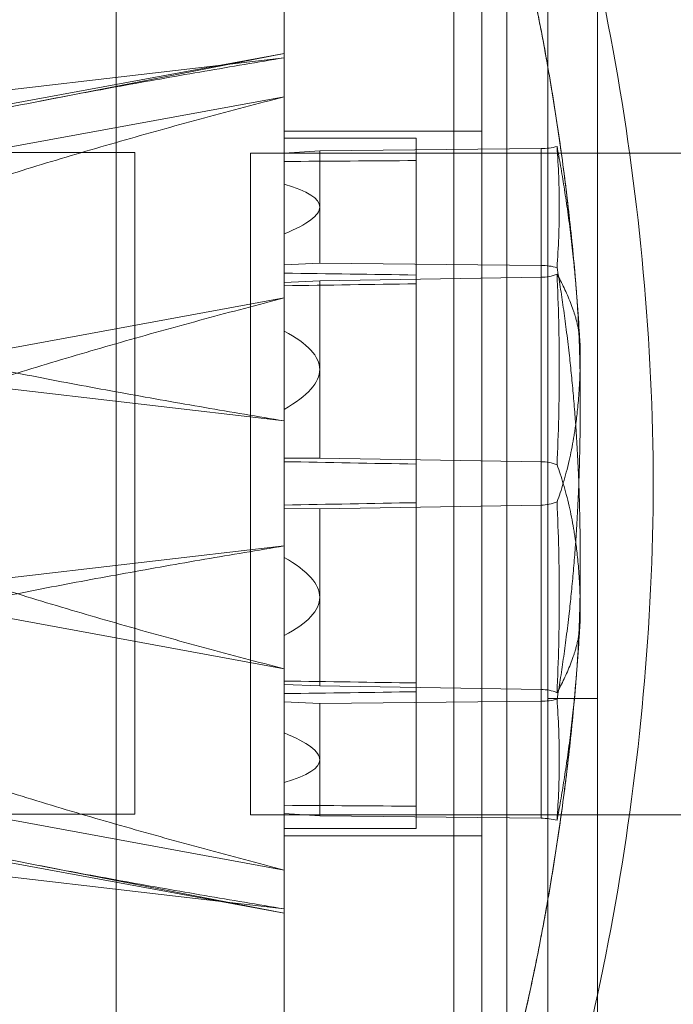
# Model space of a CAD drawing. Header units: inches. Extents: x 1 to 109, y 1 to 85.
# Tile 107 of 256: x 87.512 to 87.677, y 14.867 to 15.115. Entities that reach past the tile are written whole.
import ezdxf

# ---------------------------------------------------------------- set-up
doc = ezdxf.new("R2010")
doc.units = ezdxf.units.IN
doc.header["$MEASUREMENT"] = 0

msp = doc.modelspace()

# ---------------------------------------------------------------- linework, layer by layer
at = {"color": 7, "linetype": 'Continuous', "lineweight": 15, "ltscale": 5}
for p, q in [((87.6449758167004, 21.58993837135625), (87.6449758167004, 14.47327170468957)), ((87.6574758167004, 21.58993837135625), (87.6574758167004, 14.47327170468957)), ((87.53605915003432, 18.85202170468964), (87.53605915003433, 12.97260503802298)), ((87.57847581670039, 17.87327170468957), (87.5784758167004, 12.98602170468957)), ((87.62830915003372, 17.87327170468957), (87.62830915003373, 12.98602170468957)), ((87.57847581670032, 13.16452170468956), (87.57847581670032, 15.32827170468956)), ((87.62830915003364, 13.16452170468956), (87.62830915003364, 15.32827170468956)), ((87.62126177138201, 15.20660455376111), (87.62126177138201, 14.78993885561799)), ((87.62126177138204, 14.78994007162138), (87.62126177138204, 15.2066033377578)), ((87.63463022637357, 15.20660455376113), (87.63463022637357, 14.78993885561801)), ((87.63463022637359, 14.78994007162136), (87.63463022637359, 15.20660333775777)), ((87.57847581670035, 15.10653699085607), (87.4177146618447, 15.07703867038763)), ((87.57847581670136, 15.10547536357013), (87.41771466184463, 15.08675679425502)), ((87.57847581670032, 15.10653942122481), (87.51484075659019, 15.09417001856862)), ((87.57847581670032, 15.01401572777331), (87.57847581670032, 15.10653527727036)), ((87.41771466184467, 15.06617265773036), (87.57847581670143, 15.09567097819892)), ((87.57847581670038, 14.95154107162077), (87.57847581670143, 15.09567097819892)), ((87.62830915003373, 15.08702170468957), (87.57847581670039, 15.08702170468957)), ((87.6283091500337, 15.08702170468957), (87.57847581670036, 15.08702170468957)), ((87.57847581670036, 14.90952170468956), (87.57847581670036, 15.08678494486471)), ((87.57847581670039, 14.90952170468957), (87.57847581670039, 15.08678494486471)), ((87.6283091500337, 14.90952170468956), (87.6283091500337, 15.08678494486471)), ((87.62830915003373, 14.90952170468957), (87.62830915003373, 15.08678494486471)), ((87.61172010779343, 15.08521396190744), (87.57847581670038, 15.08521396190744)), ((87.6117201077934, 15.0852139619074), (87.57847581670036, 15.0852139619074)), ((87.57847581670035, 14.99280772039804), (87.57847581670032, 15.08521356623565)), ((87.57847581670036, 14.94530232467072), (87.57847581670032, 15.08521131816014)), ((87.6117201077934, 14.99340991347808), (87.61172010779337, 15.08521389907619)), ((87.6117201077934, 14.94578196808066), (87.61172010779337, 15.08520692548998)), ((87.37414248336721, 15.08160503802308), (87.54080915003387, 15.08160503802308)), ((87.54080915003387, 15.08160503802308), (87.54080915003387, 14.91493837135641)), ((87.56997581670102, 15.08143837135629), (87.56997581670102, 14.91477170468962)), ((87.73664248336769, 15.08143837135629), (87.56997581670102, 15.08143837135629)), ((87.58744243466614, 15.08204577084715), (87.57847581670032, 15.0814499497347)), ((87.57847581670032, 15.0814499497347), (87.57847581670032, 15.07363085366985)), ((87.57847581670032, 15.07936608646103), (87.57847581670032, 15.0814499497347)), ((87.58744243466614, 15.08204577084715), (87.64323310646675, 15.08262911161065)), ((87.58744243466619, 15.06788951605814), (87.58744243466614, 15.08204577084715)), ((87.64323310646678, 14.9433934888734), (87.64323310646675, 15.08262911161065)), ((87.6117201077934, 14.94578196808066), (87.61172010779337, 15.07958163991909)), ((87.57847581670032, 15.07363085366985), (87.57847581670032, 15.06114404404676)), ((87.58744243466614, 15.05373326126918), (87.58744243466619, 15.06788951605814)), ((87.57847581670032, 15.06114404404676), (87.57847581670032, 15.05332494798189)), ((87.58744243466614, 15.05373326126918), (87.57847581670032, 15.05332494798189)), ((87.57847581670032, 15.05332494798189), (87.57847581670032, 15.05124108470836)), ((87.64323310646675, 15.05314992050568), (87.58744243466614, 15.05373326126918)), ((87.64323310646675, 15.05314992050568), (87.64323310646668, 14.91391429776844)), ((87.57847581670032, 15.05124108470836), (87.57847581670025, 14.91133209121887)), ((87.61172010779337, 15.05076144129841), (87.61172010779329, 14.91133648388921)), ((87.61172010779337, 15.05076144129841), (87.61172010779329, 14.91696176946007)), ((87.57847581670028, 15.04891626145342), (87.5874424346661, 15.0492709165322)), ((87.57847581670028, 15.04805746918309), (87.57847581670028, 15.04891626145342)), ((87.57847581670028, 15.04891626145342), (87.57847581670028, 15.03659426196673)), ((87.6432331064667, 15.0501901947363), (87.5874424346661, 15.0492709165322)), ((87.5874424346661, 15.0492709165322), (87.58744243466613, 15.02696228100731)), ((87.6117201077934, 14.99340991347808), (87.61172010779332, 15.04855082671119)), ((87.64323310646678, 14.99280904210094), (87.6432331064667, 15.0501901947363)), ((87.57847581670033, 15.04500233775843), (87.41771466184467, 15.01550401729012)), ((87.57847581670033, 15.04500233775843), (87.5784758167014, 14.9008724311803)), ((87.57847581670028, 15.03659426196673), (87.57847581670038, 15.01691648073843)), ((87.57847581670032, 15.01401572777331), (87.41771466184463, 15.03273429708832)), ((87.65307562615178, 15.02933230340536), (87.65307562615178, 15.03224926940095)), ((87.58744243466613, 15.02696228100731), (87.5874424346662, 15.00465364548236)), ((87.65307562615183, 15.01536812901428), (87.65307562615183, 15.02244616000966)), ((87.57847581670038, 15.01691648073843), (87.57847581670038, 15.00459448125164)), ((87.5874424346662, 15.00465364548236), (87.57847581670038, 15.00459448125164)), ((87.57847581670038, 15.00459448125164), (87.57847581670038, 15.00373568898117)), ((87.57847581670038, 15.00373568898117), (87.57847581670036, 14.91132984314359)), ((87.5874424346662, 15.00465364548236), (87.64323310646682, 15.00373436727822)), ((87.64323310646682, 15.00373436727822), (87.64323310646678, 14.9463532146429)), ((87.61172010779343, 15.00313349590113), (87.61172010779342, 14.91132951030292)), ((87.61172010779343, 15.00313349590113), (87.6117201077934, 14.94799258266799)), ((87.57847581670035, 14.99194892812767), (87.57847581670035, 14.99280772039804)), ((87.57847581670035, 14.9796269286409), (87.57847581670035, 14.99194892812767)), ((87.58744243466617, 14.99188976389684), (87.57847581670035, 14.99194892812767)), ((87.64323310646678, 14.99280904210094), (87.58744243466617, 14.99188976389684)), ((87.58744243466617, 14.99188976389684), (87.58744243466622, 14.96958112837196)), ((87.41771466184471, 14.96380911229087), (87.57847581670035, 14.98252768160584)), ((87.57847581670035, 14.98252768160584), (87.57847581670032, 14.8900081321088)), ((87.65307562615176, 14.97409724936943), (87.65307562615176, 14.98117528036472)), ((87.41771466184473, 14.98103939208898), (87.57847581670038, 14.95154107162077)), ((87.57847581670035, 14.95994914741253), (87.57847581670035, 14.9796269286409)), ((87.58744243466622, 14.96958112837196), (87.58744243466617, 14.94727249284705)), ((87.65307562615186, 14.96429413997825), (87.65307562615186, 14.96721110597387)), ((87.57847581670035, 14.94762714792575), (87.57847581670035, 14.95994914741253)), ((87.57847581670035, 14.94848594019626), (87.57847581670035, 14.94762714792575)), ((87.58744243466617, 14.94727249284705), (87.57847581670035, 14.94762714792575)), ((87.58744243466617, 14.94727249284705), (87.64323310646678, 14.9463532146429)), ((87.57847581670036, 14.94321846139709), (87.57847581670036, 14.94530232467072)), ((87.65747581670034, 14.94410503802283), (87.64497581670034, 14.94410503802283)), ((87.64497581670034, 14.94410503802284), (87.64497581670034, 14.57910503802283)), ((87.65747581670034, 14.57910503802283), (87.65747581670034, 14.94410503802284)), ((87.57847581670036, 14.93539936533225), (87.57847581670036, 14.94321846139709)), ((87.58744243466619, 14.94281014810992), (87.57847581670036, 14.94321846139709)), ((87.58744243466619, 14.94281014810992), (87.64323310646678, 14.9433934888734)), ((87.58744243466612, 14.92865389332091), (87.58744243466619, 14.94281014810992)), ((87.57847581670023, 14.92291255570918), (87.57847581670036, 14.93539936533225)), ((87.5784758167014, 14.9008724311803), (87.41771466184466, 14.93037075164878)), ((87.58744243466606, 14.91449763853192), (87.58744243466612, 14.92865389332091)), ((87.57847581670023, 14.91509345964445), (87.57847581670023, 14.92291255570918)), ((87.41771466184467, 14.91950473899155), (87.57847581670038, 14.89000641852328)), ((87.57847581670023, 14.91717732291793), (87.57847581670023, 14.91509345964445)), ((87.54080915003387, 14.91493837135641), (87.37414248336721, 14.91493837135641)), ((87.56997581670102, 14.91477170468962), (87.73664248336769, 14.91477170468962)), ((87.57847581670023, 14.91509345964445), (87.58744243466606, 14.91449763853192)), ((87.64323310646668, 14.91391429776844), (87.58744243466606, 14.91449763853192)), ((87.41771466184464, 14.90978661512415), (87.57847581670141, 14.89106804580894)), ((87.57847581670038, 14.91132944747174), (87.61172010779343, 14.91132944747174)), ((87.57847581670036, 14.9113294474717), (87.6117201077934, 14.9113294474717)), ((87.57847581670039, 14.90952170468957), (87.62830915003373, 14.90952170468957)), ((87.57847581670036, 14.90952170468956), (87.6283091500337, 14.90952170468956)), ((87.51484075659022, 14.90237339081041), (87.57847581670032, 14.89000398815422))]:
    msp.add_line(p, q, dxfattribs=at)
at = {"color": 7, "linetype": 'Continuous', "lineweight": 15, "ltscale": 25}
for centre, radius, start, end in [((87.04817770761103, 14.99529813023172), 0.6233595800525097, 0.2733156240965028, 19.81478898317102), ((87.04817770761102, 14.99529813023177), 0.6233595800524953, 0.2733156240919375, 19.81478898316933), ((87.64327887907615, 15.09824046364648), 0.01561141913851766, 269.8320087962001, 284.814714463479), ((87.64327887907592, 15.03753856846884), 0.01561141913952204, 75.18528553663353, 90.16799120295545), ((87.6432408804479, 15.0605284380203), 0.01033824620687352, 269.9569156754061, 292.9414365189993), ((87.64324088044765, 14.99339612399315), 0.01033824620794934, 67.0585634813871, 90.04308432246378), ((87.04817770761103, 15.00124527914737), 0.6233595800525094, 340.1852110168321, 359.7266843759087), ((87.04817770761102, 15.00124527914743), 0.6233595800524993, 340.1852110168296, 359.7266843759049), ((87.64324088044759, 15.00314728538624), 0.01033824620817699, 269.9569156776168, 292.9414365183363), ((87.64324088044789, 14.93601497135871), 0.01033824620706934, 67.05856348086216, 90.0430843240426), ((87.64327887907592, 14.95900484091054), 0.01561141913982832, 269.8320087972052, 284.8147144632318), ((87.64327887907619, 14.89830294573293), 0.01561141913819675, 75.18528553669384, 90.16799120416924)]:
    msp.add_arc(centre, radius, start, end, dxfattribs=at)
for centre, major_axis, ratio, start_param, end_param in [((86.23353916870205, 14.99827170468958), (4.980918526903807, 0.05209007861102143), 0.01397537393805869, 1.290300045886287, 1.297238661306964), ((86.34411023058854, 14.99827170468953), (1.243328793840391, 0.06973959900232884), 0.04175621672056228, 6.280843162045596, 6.401013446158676), ((86.34411023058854, 14.99827170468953), (1.243328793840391, 0.06973959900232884), 0.04175621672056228, 6.16067287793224, 6.280843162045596), ((86.23353916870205, 14.99827170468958), (4.980918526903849, -0.05209007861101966), 0.01397537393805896, 1.290592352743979, 1.297530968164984), ((86.23353916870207, 14.99827170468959), (4.980918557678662, 0.08207468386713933), 0.005758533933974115, 1.290351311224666, 1.297289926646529), ((86.34411023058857, 14.9982717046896), (1.243330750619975, 0.02881603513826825), 0.06597439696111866, 6.281656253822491, 6.401826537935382), ((86.34411023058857, 14.9982717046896), (1.243330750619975, 0.02881603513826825), 0.06597439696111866, 6.161485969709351, 6.281656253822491), ((86.23353916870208, 14.99827170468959), (4.980918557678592, -0.08207468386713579), 0.005758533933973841, 1.290541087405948, 1.297479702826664), ((86.23353916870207, 14.99827170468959), (4.980918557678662, 0.08207468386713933), 0.005758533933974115, 4.985705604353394, 4.992644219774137), ((86.34411023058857, 14.9982717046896), (1.24333075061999, -0.0288160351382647), 0.06597439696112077, 0.001529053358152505, 0.1216993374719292), ((86.34411023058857, 14.9982717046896), (1.24333075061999, -0.0288160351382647), 0.06597439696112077, 6.16454407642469, 6.284714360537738), ((86.23353916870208, 14.99827170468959), (4.980918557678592, -0.08207468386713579), 0.005758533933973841, 4.985895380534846, 4.992833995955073), ((86.23353916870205, 14.99827170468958), (4.980918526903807, 0.05209007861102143), 0.01397537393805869, 4.985654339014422, 4.992592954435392), ((86.34411023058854, 14.99827170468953), (1.243328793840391, -0.06973959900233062), 0.04175621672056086, 0.002342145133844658, 0.1225124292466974), ((86.34411023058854, 14.99827170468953), (1.243328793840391, -0.06973959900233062), 0.04175621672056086, 6.165357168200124, 6.285527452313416), ((86.23353916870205, 14.99827170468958), (4.980918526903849, -0.05209007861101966), 0.01397537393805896, 4.985946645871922, 4.992885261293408)]:
    msp.add_ellipse(centre, major_axis=major_axis, ratio=ratio, start_param=start_param, end_param=end_param, dxfattribs=at)
at = {"color": 7, "linetype": 'Continuous', "lineweight": 15, "ltscale": 5}
for points, knots in [([(87.62126177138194, 15.11618846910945), (87.62126177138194, 15.11836080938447), (87.62126177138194, 15.1227054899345), (87.62126177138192, 15.12896507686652), (87.62126177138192, 15.13502388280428), (87.62126177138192, 15.14086685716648), (87.62126177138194, 15.14647235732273), (87.62126177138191, 15.1518393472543), (87.62126177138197, 15.15694074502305), (87.62126177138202, 15.16145804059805), (87.62126177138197, 15.16543281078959), (87.62126177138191, 15.16928424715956), (87.62126177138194, 15.17321759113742), (87.62126177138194, 15.17713302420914), (87.62126177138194, 15.18065160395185), (87.62126177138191, 15.183774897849), (87.62126177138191, 15.1865100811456), (87.6212617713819, 15.18870577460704), (87.62126177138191, 15.19044473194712), (87.62126177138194, 15.19194981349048), (87.62126177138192, 15.19327527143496), (87.62126177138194, 15.19431575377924), (87.62126177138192, 15.19494901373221), (87.62126177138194, 15.19518338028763), (87.62126177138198, 15.19503258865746), (87.62126177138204, 15.19453778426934), (87.62126177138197, 15.19379061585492), (87.62126177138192, 15.19277963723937), (87.62126177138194, 15.19134778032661), (87.62126177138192, 15.18939600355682), (87.62126177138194, 15.18707254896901), (87.62126177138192, 15.18439156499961), (87.62126177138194, 15.18137179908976), (87.62126177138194, 15.17824228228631), (87.62126177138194, 15.1750932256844), (87.62126177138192, 15.17168016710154), (87.62126177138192, 15.16765242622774), (87.62126177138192, 15.16292843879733), (87.62126177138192, 15.15791021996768), (87.62126177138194, 15.15261615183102), (87.62126177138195, 15.14706784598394), (87.62126177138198, 15.14088555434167), (87.62126177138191, 15.13408641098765), (87.62126177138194, 15.12663680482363), (87.62126177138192, 15.11909475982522), (87.62126177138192, 15.11143212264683), (87.62126177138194, 15.10381900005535), (87.62126177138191, 15.09611449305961), (87.62126177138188, 15.08894853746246), (87.62126177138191, 15.08224813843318), (87.62126177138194, 15.07541273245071), (87.62126177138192, 15.06779698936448), (87.62126177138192, 15.05937885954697), (87.62126177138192, 15.05090844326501), (87.62126177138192, 15.04240610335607), (87.62126177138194, 15.03389191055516), (87.62126177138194, 15.02593550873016), (87.62126177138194, 15.01856800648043), (87.62126177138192, 15.01109819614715), (87.62126177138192, 15.00289484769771), (87.62126177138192, 14.99397127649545), (87.62126177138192, 14.98513262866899), (87.62126177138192, 14.97639683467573), (87.62126177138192, 14.96777958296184), (87.62126177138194, 14.95855106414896), (87.62126177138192, 14.94875129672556), (87.62126177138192, 14.93950939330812), (87.62126177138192, 14.93146180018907), (87.62126177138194, 14.92456720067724), (87.62126177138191, 14.91770808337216), (87.62126177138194, 14.9108983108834), (87.62126177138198, 14.90415177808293), (87.62126177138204, 14.89674985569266), (87.62126177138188, 14.88876458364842), (87.62126177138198, 14.88127733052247), (87.62126177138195, 14.87496868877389), (87.62126177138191, 14.86920508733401), (87.62126177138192, 14.86310732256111), (87.62126177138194, 14.8567583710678), (87.62126177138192, 14.85075116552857), (87.62126177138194, 14.84509107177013), (87.62126177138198, 14.83977828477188), (87.62126177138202, 14.83513964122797), (87.62126177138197, 14.83111061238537), (87.62126177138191, 14.8272591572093), (87.62126177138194, 14.82332581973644), (87.62126177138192, 14.81941038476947), (87.62126177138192, 14.81589180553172), (87.62126177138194, 14.81276851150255), (87.62126177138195, 14.81003332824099), (87.62126177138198, 14.80783763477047), (87.62126177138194, 14.80609867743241), (87.62126177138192, 14.8045935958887), (87.62126177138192, 14.80326813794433), (87.62126177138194, 14.80222765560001), (87.62126177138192, 14.80159439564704), (87.62126177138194, 14.80136002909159), (87.62126177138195, 14.80151082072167), (87.62126177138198, 14.80200562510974), (87.62126177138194, 14.80275279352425), (87.62126177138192, 14.80376377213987), (87.62126177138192, 14.80519562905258), (87.62126177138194, 14.80714740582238), (87.62126177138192, 14.8094708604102), (87.62126177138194, 14.81215184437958), (87.62126177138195, 14.81517161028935), (87.62126177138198, 14.81830112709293), (87.62126177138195, 14.82145018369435), (87.62126177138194, 14.82486324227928), (87.62126177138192, 14.8288909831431), (87.62126177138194, 14.83361497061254), (87.62126177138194, 14.83863318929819), (87.62126177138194, 14.84392725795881), (87.62126177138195, 14.84947556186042), (87.62126177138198, 14.85562042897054), (87.62126177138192, 14.86235485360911), (87.62126177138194, 14.86970884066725), (87.62126177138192, 14.87720382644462), (87.62126177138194, 14.88485569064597), (87.62126177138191, 14.89252334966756), (87.62126177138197, 14.90031221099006), (87.62126177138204, 14.90755501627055), (87.62126177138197, 14.91429527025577), (87.62126177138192, 14.92113067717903), (87.62126177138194, 14.92874641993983), (87.62126177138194, 14.93716454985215), (87.62126177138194, 14.94563496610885), (87.62126177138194, 14.9541373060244), (87.62126177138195, 14.96265149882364), (87.62126177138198, 14.97060790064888), (87.62126177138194, 14.97797540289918), (87.62126177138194, 14.98544521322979), (87.62126177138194, 14.99364856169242), (87.62126177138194, 15.00257213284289), (87.62126177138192, 15.0114107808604), (87.62126177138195, 15.02014657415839), (87.62126177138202, 15.02876382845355), (87.62126177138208, 15.03777150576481), (87.6212617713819, 15.04706898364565), (87.62126177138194, 15.05661888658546), (87.62126177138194, 15.06579798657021), (87.62126177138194, 15.07465953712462), (87.62126177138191, 15.08307727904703), (87.62126177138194, 15.09119682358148), (87.62126177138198, 15.09940414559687), (87.62126177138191, 15.10779352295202), (87.62126177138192, 15.11338756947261), (87.62126177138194, 15.11618846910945)], [0, 0, 0, 0, 0.006640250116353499, 0.01328050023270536, 0.01996509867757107, 0.02664969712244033, 0.03338803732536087, 0.04012637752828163, 0.04691037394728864, 0.05369437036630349, 0.0591802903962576, 0.06466621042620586, 0.07187791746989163, 0.07909333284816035, 0.08630503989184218, 0.09333173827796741, 0.1003618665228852, 0.1073885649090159, 0.1128744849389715, 0.1183604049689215, 0.1255721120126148, 0.1327875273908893, 0.1399992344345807, 0.1470259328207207, 0.1540560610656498, 0.1610827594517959, 0.1665686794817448, 0.1720545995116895, 0.1792663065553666, 0.1864817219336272, 0.1936934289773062, 0.2007201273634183, 0.2077502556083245, 0.2147769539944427, 0.2202628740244, 0.2257487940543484, 0.232960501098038, 0.240175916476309, 0.2473876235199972, 0.2544143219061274, 0.2614444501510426, 0.2684711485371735, 0.2767413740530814, 0.2847832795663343, 0.2928251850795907, 0.3003504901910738, 0.3078757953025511, 0.3150200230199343, 0.3221642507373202, 0.3276501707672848, 0.3331360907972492, 0.340347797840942, 0.3475632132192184, 0.3547749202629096, 0.3618016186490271, 0.3688317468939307, 0.3758584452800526, 0.3813443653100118, 0.3868302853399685, 0.3940419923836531, 0.4012574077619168, 0.4084691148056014, 0.4154958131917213, 0.4225259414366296, 0.4295526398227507, 0.4382317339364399, 0.4469108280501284, 0.4528764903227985, 0.4588442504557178, 0.4648099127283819, 0.4709547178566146, 0.4771018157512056, 0.4832466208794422, 0.4916119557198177, 0.5000005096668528, 0.5054864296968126, 0.5109723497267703, 0.5181840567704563, 0.5253994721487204, 0.5326111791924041, 0.5396378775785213, 0.5466680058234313, 0.5536947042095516, 0.5591806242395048, 0.5646665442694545, 0.5718782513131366, 0.5790936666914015, 0.5863053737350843, 0.5933320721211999, 0.6003622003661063, 0.6073888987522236, 0.6128748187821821, 0.6183607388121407, 0.6255724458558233, 0.6327878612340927, 0.6399995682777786, 0.6470262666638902, 0.6540563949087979, 0.661083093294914, 0.666569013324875, 0.6720549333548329, 0.6792666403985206, 0.6864820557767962, 0.6936937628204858, 0.7007204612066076, 0.7077505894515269, 0.7147772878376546, 0.7202632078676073, 0.725749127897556, 0.7329608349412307, 0.7401762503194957, 0.7473879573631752, 0.7544146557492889, 0.7614447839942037, 0.7684714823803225, 0.7766065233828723, 0.7845716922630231, 0.7925368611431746, 0.8000987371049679, 0.8076606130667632, 0.8149126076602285, 0.8221646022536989, 0.82765052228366, 0.8331364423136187, 0.8403481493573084, 0.8475635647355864, 0.8547752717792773, 0.8618019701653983, 0.868832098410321, 0.8758587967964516, 0.8813447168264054, 0.8868306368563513, 0.8940423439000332, 0.901257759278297, 0.9084694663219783, 0.9154961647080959, 0.9225262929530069, 0.9295529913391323, 0.9376880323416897, 0.9456532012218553, 0.9536183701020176, 0.9611802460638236, 0.9687421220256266, 0.9759941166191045, 0.9832461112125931, 0.9916114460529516, 1, 1, 1, 1]), ([(87.62126177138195, 14.81244839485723), (87.62126177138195, 14.81157693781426), (87.62126177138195, 14.80983402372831), (87.62126177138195, 14.80762787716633), (87.62126177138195, 14.80572752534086), (87.62126177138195, 14.804163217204), (87.62126177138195, 14.80293870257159), (87.62126177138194, 14.80205880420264), (87.62126177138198, 14.80153204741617), (87.62126177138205, 14.80137180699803), (87.621261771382, 14.80150935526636), (87.62126177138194, 14.80191541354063), (87.62126177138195, 14.80269208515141), (87.62126177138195, 14.80393872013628), (87.62126177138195, 14.80556369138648), (87.62126177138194, 14.80754560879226), (87.62126177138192, 14.80985882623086), (87.62126177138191, 14.81235458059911), (87.62126177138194, 14.8149523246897), (87.62126177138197, 14.8178424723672), (87.62126177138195, 14.8213035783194), (87.62126177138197, 14.82542012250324), (87.62126177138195, 14.82982933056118), (87.62126177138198, 14.83450608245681), (87.62126177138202, 14.83942256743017), (87.62126177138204, 14.84429924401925), (87.621261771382, 14.84906314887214), (87.62126177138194, 14.85411156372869), (87.62126177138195, 14.85986688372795), (87.62126177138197, 14.86638922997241), (87.62126177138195, 14.87308556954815), (87.62126177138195, 14.87992988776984), (87.62126177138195, 14.88689534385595), (87.62126177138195, 14.89360313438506), (87.62126177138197, 14.89999610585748), (87.62126177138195, 14.90663361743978), (87.62126177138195, 14.91403428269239), (87.62126177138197, 14.92222708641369), (87.62126177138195, 14.93045559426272), (87.62126177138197, 14.93869584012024), (87.621261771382, 14.94692494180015), (87.62126177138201, 14.95416693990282), (87.62126177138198, 14.96037118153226), (87.62126177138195, 14.96709359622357), (87.62126177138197, 14.97545638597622), (87.62126177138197, 14.98520233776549), (87.62126177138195, 14.9947072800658), (87.62126177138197, 15.00376526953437), (87.62126177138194, 15.01262855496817), (87.62126177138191, 15.02068504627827), (87.62126177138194, 15.028110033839), (87.62126177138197, 15.03558596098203), (87.62126177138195, 15.04368277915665), (87.62126177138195, 15.0523612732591), (87.62126177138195, 15.06080286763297), (87.62126177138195, 15.06899523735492), (87.62126177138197, 15.07693051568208), (87.62126177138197, 15.08420832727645), (87.62126177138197, 15.09084713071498), (87.62126177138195, 15.09747785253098), (87.62126177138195, 15.10454699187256), (87.62126177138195, 15.11198596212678), (87.62126177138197, 15.11908444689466), (87.62126177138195, 15.12583842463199), (87.62126177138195, 15.13224930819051), (87.62126177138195, 15.13805264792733), (87.62126177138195, 15.14328581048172), (87.62126177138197, 15.14799102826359), (87.62126177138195, 15.15256346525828), (87.62126177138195, 15.15698691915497), (87.62126177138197, 15.16124594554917), (87.62126177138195, 15.16532515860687), (87.62126177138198, 15.16920777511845), (87.62126177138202, 15.17287855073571), (87.62126177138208, 15.17668455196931), (87.62126177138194, 15.17980458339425), (87.62126177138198, 15.1823399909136), (87.62126177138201, 15.18431113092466), (87.62126177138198, 15.18629355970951), (87.62126177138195, 15.18841737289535), (87.62126177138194, 15.19041269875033), (87.62126177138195, 15.19217652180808), (87.62126177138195, 15.19351899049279), (87.62126177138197, 15.19445535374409), (87.62126177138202, 15.19500620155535), (87.62126177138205, 15.19517274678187), (87.62126177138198, 15.1950340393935), (87.62126177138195, 15.19462800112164), (87.62126177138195, 15.19385132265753), (87.62126177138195, 15.19260468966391), (87.62126177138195, 15.19097971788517), (87.62126177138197, 15.18899780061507), (87.62126177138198, 15.18668458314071), (87.621261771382, 15.1841888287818), (87.62126177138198, 15.18159108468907), (87.62126177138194, 15.17870093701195), (87.62126177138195, 15.17523983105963), (87.62126177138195, 15.17112328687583), (87.62126177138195, 15.1667140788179), (87.62126177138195, 15.16203732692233), (87.62126177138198, 15.15712084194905), (87.621261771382, 15.15224416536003), (87.62126177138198, 15.14748026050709), (87.62126177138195, 15.14243184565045), (87.62126177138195, 15.13667652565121), (87.62126177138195, 15.13015417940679), (87.62126177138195, 15.12345783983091), (87.62126177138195, 15.1166135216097), (87.62126177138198, 15.10964806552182), (87.621261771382, 15.10294027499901), (87.62126177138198, 15.09654730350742), (87.62126177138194, 15.08990979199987), (87.62126177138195, 15.08250912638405), (87.62126177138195, 15.07431632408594), (87.62126177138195, 15.06608781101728), (87.62126177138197, 15.05784758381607), (87.62126177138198, 15.04961841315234), (87.62126177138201, 15.04075867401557), (87.62126177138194, 15.03135663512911), (87.62126177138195, 15.02142100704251), (87.62126177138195, 15.01172838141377), (87.62126177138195, 15.00221453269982), (87.62126177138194, 14.99305775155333), (87.62126177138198, 14.98406788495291), (87.62126177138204, 14.9759090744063), (87.62126177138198, 14.96843337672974), (87.62126177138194, 14.96095744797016), (87.62126177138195, 14.9528606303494), (87.62126177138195, 14.94418213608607), (87.62126177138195, 14.93574054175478), (87.62126177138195, 14.92754817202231), (87.62126177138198, 14.91961289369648), (87.621261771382, 14.91233508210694), (87.62126177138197, 14.90569627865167), (87.62126177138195, 14.89906555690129), (87.62126177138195, 14.89199641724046), (87.62126177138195, 14.88455744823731), (87.62126177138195, 14.87745895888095), (87.62126177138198, 14.87070499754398), (87.62126177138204, 14.86429405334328), (87.62126177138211, 14.85774262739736), (87.62126177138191, 14.85119016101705), (87.62126177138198, 14.8447101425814), (87.62126177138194, 14.83880897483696), (87.62126177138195, 14.83341374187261), (87.62126177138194, 14.82858771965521), (87.62126177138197, 14.82420234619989), (87.62126177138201, 14.82001775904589), (87.62126177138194, 14.8167420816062), (87.62126177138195, 14.81419777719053), (87.62126177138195, 14.81303152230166), (87.62126177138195, 14.81244839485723)], [0, 0, 0, 0, 0.006634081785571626, 0.01326816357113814, 0.01995013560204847, 0.02663210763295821, 0.03337294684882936, 0.04011378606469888, 0.04690398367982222, 0.05369418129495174, 0.05926716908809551, 0.06484015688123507, 0.07208902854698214, 0.07934166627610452, 0.08659053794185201, 0.09352199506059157, 0.1004567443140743, 0.107388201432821, 0.1129611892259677, 0.1185341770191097, 0.1257830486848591, 0.1330356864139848, 0.1402845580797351, 0.1472160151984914, 0.1541507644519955, 0.1610822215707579, 0.1666552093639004, 0.1722281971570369, 0.1794770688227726, 0.1867297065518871, 0.1939785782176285, 0.2009100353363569, 0.2078447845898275, 0.2147762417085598, 0.2203492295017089, 0.2259222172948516, 0.2331710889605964, 0.2404237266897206, 0.247672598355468, 0.2546040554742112, 0.2615388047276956, 0.2684702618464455, 0.2726926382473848, 0.2769150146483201, 0.2850444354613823, 0.2931738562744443, 0.3006430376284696, 0.3081122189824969, 0.3151380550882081, 0.322163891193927, 0.3277368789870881, 0.3333098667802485, 0.340558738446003, 0.347811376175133, 0.355060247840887, 0.3619917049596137, 0.3689264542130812, 0.375857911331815, 0.3814308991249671, 0.3870038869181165, 0.3942527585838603, 0.4015053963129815, 0.4087542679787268, 0.4156857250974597, 0.4226204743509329, 0.4295519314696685, 0.4352880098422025, 0.4410259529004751, 0.4467620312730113, 0.4527326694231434, 0.4587054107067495, 0.4646760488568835, 0.4708655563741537, 0.4770574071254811, 0.4832469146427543, 0.4916122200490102, 0.4958068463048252, 0.5000014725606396, 0.5055744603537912, 0.5111474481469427, 0.5183963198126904, 0.5256489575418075, 0.5328978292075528, 0.5398292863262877, 0.5467640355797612, 0.5536954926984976, 0.5592684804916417, 0.5648414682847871, 0.5720903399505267, 0.5793429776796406, 0.5865918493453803, 0.5935233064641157, 0.600458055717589, 0.6073895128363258, 0.612962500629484, 0.6185354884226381, 0.6257843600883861, 0.633036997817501, 0.6402858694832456, 0.6472173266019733, 0.6541520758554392, 0.6610835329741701, 0.666656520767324, 0.6722295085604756, 0.67947838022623, 0.6867310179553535, 0.6939798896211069, 0.7009113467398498, 0.7078460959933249, 0.7147775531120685, 0.7203505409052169, 0.7259235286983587, 0.7331724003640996, 0.7404250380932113, 0.7476739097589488, 0.7546053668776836, 0.7615401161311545, 0.7684715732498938, 0.7767353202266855, 0.784773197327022, 0.7928110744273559, 0.800337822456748, 0.8078645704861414, 0.8150145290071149, 0.8221644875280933, 0.8277374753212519, 0.8333104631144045, 0.8405593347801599, 0.847811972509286, 0.855060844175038, 0.8619923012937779, 0.8689270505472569, 0.8758585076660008, 0.8814314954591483, 0.8870044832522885, 0.8942533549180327, 0.9015059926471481, 0.9087548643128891, 0.9156863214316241, 0.9226210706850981, 0.9295525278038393, 0.9378162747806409, 0.9458541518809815, 0.953892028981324, 0.9614187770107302, 0.9689455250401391, 0.9760954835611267, 0.9832454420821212, 0.9916107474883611, 0.9958053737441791, 1, 1, 1, 1]), ([(87.65303109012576, 15.03377199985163), (87.65297472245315, 15.03471086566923), (87.65274573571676, 15.0385248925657), (87.65227231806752, 15.04520972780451), (87.65154370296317, 15.05382041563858), (87.65069134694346, 15.06241998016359), (87.64971694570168, 15.07100675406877), (87.64862027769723, 15.07957897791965), (87.64740166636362, 15.08813492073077), (87.64606132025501, 15.09667284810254), (87.64459950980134, 15.10519103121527), (87.6430165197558, 15.11368774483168), (87.64131266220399, 15.12216126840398), (87.63948827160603, 15.13060988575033), (87.63754371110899, 15.13903188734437), (87.6354793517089, 15.14742556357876), (87.63329564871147, 15.15578923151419), (87.63099285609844, 15.16412113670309), (87.62857209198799, 15.17241982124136), (87.62603136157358, 15.1806827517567), (87.62359368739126, 15.18824938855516), (87.62196537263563, 15.19304844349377), (87.62126294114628, 15.19511868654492)], [0, 0, 0, 0, 0.01710616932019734, 0.06949170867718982, 0.1218784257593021, 0.1742663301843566, 0.2266554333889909, 0.2790457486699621, 0.3314372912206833, 0.3838300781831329, 0.4362241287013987, 0.4886194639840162, 0.5410161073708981, 0.59341408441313, 0.645813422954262, 0.6982141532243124, 0.7506163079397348, 0.8030199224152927, 0.855425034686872, 0.9078316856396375, 0.9602399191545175, 0.9999999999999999, 0.9999999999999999, 0.9999999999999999, 0.9999999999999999]), ([(87.65200312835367, 15.04832099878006), (87.65194813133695, 15.04897744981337), (87.65164064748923, 15.05264761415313), (87.65101368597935, 15.05932629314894), (87.65003421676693, 15.06834772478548), (87.64891883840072, 15.07735475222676), (87.64766897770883, 15.08634544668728), (87.6462845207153, 15.09531777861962), (87.64476580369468, 15.10426975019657), (87.64311307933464, 15.11319936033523), (87.64132665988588, 15.1221046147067), (87.63940687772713, 15.13098352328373), (87.637354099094, 15.1398341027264), (87.63516870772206, 15.14865437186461), (87.63285115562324, 15.15744236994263), (87.6304017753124, 15.16619609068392), (87.62782147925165, 15.17491373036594), (87.62510914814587, 15.18359276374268), (87.62290214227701, 15.19031280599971), (87.6215973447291, 15.19413836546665), (87.62127113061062, 15.19509479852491)], [0, 0, 0, 0, 0.01314527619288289, 0.07349417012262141, 0.1338518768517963, 0.1942184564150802, 0.2545939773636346, 0.3149785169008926, 0.3753721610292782, 0.4357750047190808, 0.4961871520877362, 0.5566087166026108, 0.6170398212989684, 0.6774805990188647, 0.7379311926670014, 0.7983917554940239, 0.858862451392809, 0.9193434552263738, 0.9798349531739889, 1, 1, 1, 1]), ([(87.49880073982, 15.09095385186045), (87.50537271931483, 15.09228209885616), (87.51851963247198, 15.09493918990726), (87.53842077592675, 15.09860530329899), (87.55840330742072, 15.10212708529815), (87.57178464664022, 15.10435921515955), (87.5784758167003, 15.10547536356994)], [0, 0, 0, 0, 0.2498012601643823, 0.4997148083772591, 0.7498386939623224, 0.9999999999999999, 0.9999999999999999, 0.9999999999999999, 0.9999999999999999]), ([(87.57847581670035, 15.09567097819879), (87.57847581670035, 15.09630770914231), (87.57847581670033, 15.09758482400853), (87.57847581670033, 15.09928574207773), (87.57847581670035, 15.10083311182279), (87.57847581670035, 15.10220271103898), (87.57847581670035, 15.10339900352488), (87.57847581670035, 15.10441013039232), (87.57847581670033, 15.10523389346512), (87.5784758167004, 15.10590847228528), (87.57847581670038, 15.10637777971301), (87.57847581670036, 15.1065825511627), (87.57847581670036, 15.10648634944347), (87.57847581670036, 15.10600736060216), (87.57847581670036, 15.10511318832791), (87.57847581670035, 15.10392235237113), (87.57847581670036, 15.10251705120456), (87.57847581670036, 15.10083984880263), (87.57847581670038, 15.09874127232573), (87.57847581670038, 15.09615054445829), (87.57847581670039, 15.09316691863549), (87.57847581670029, 15.08996746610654), (87.57847581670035, 15.08660218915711), (87.57847581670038, 15.08308819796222), (87.57847581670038, 15.07956271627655), (87.57847581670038, 15.076197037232), (87.57847581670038, 15.07279126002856), (87.57847581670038, 15.06936367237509), (87.5784758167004, 15.06542251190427), (87.57847581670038, 15.0609235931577), (87.57847581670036, 15.05581704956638), (87.57847581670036, 15.05052170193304), (87.57847581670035, 15.04684212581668), (87.57847581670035, 15.04500233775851)], [0, 0, 0, 0, 0.02627812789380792, 0.05270701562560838, 0.07913590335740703, 0.1058846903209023, 0.1326334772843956, 0.1597086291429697, 0.1867837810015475, 0.2140189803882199, 0.2471300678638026, 0.2802637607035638, 0.3133748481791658, 0.3537284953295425, 0.3940821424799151, 0.4280245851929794, 0.4611356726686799, 0.494269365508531, 0.5273804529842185, 0.5677341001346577, 0.6080877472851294, 0.6420301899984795, 0.6782894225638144, 0.7145486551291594, 0.7446032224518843, 0.7746577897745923, 0.8017329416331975, 0.8288080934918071, 0.8560432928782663, 0.8918874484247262, 0.9277316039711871, 0.9638658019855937, 1, 1, 1, 1]), ([(87.57847581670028, 15.10547536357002), (87.57847581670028, 15.10524796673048), (87.57847581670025, 15.10479317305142), (87.57847581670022, 15.10387515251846), (87.57847581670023, 15.10278334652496), (87.57847581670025, 15.10149603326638), (87.57847581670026, 15.10002035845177), (87.57847581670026, 15.09835037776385), (87.57847581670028, 15.09649284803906), (87.57847581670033, 15.09450983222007), (87.57847581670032, 15.09242825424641), (87.5784758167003, 15.08967917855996), (87.57847581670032, 15.08603326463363), (87.57847581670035, 15.08157771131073), (87.57847581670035, 15.07705904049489), (87.57847581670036, 15.07306765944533), (87.57847581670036, 15.06941133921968), (87.57847581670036, 15.06528601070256), (87.57847581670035, 15.06004856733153), (87.57847581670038, 15.05395241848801), (87.57847581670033, 15.04800762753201), (87.57847581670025, 15.0423341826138), (87.57847581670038, 15.03672428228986), (87.57847581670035, 15.03121335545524), (87.57847581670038, 15.0260266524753), (87.57847581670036, 15.02102801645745), (87.57847581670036, 15.01631622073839), (87.57847581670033, 15.01164838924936), (87.57847581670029, 15.00654723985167), (87.57847581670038, 15.00092339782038), (87.57847581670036, 14.99479080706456), (87.57847581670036, 14.98864261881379), (87.57847581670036, 14.98456983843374), (87.57847581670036, 14.98252768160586)], [0, 0, 0, 0, 0.02634221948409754, 0.05268443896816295, 0.07927304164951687, 0.1058616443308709, 0.1327733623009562, 0.1596850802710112, 0.186852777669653, 0.2140204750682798, 0.2387846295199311, 0.2635487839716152, 0.3085970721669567, 0.3536453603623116, 0.390834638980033, 0.4280239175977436, 0.4527880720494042, 0.4775522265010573, 0.5226005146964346, 0.5676488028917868, 0.6048380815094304, 0.6420273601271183, 0.6782276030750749, 0.7113976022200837, 0.7445676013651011, 0.7731372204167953, 0.801706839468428, 0.8288745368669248, 0.8560422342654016, 0.8918294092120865, 0.927818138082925, 0.9638068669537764, 1, 1, 1, 1]), ([(87.49880073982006, 15.07278674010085), (87.5020823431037, 15.07384534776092), (87.50864557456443, 15.07596257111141), (87.52184197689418, 15.08000862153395), (87.5384182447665, 15.08485161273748), (87.55840394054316, 15.09039270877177), (87.57178485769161, 15.09391146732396), (87.57847581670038, 15.09567097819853)], [0, 0, 0, 0, 0.1249017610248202, 0.2498044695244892, 0.4997169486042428, 0.7498397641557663, 1, 1, 1, 1]), ([(87.65305923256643, 15.0192472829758), (87.65306871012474, 15.02096798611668), (87.653087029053, 15.02429388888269), (87.6530150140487, 15.0291082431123), (87.65288632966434, 15.03357950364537), (87.65270931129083, 15.0377090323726), (87.65252658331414, 15.04100848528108), (87.65236236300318, 15.04355429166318), (87.65223049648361, 15.04542319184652), (87.65209617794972, 15.04718411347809), (87.65196119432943, 15.04883678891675), (87.65180261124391, 15.05066400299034), (87.65160396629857, 15.05280025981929), (87.65123255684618, 15.05649145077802), (87.65067297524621, 15.061383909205), (87.64989000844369, 15.06728209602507), (87.64905400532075, 15.0728558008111), (87.64819175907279, 15.07809894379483), (87.64757010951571, 15.08150642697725), (87.64727062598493, 15.08314800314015)], [0, 0, 0, 0, 0.08194457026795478, 0.1583885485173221, 0.2293319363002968, 0.2947747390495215, 0.3547169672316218, 0.3859482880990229, 0.4154470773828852, 0.4432133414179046, 0.469247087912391, 0.493548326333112, 0.5294839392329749, 0.5699970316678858, 0.6673160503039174, 0.7589747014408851, 0.8449740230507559, 0.9253152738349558, 1, 1, 1, 1]), ([(87.64727062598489, 15.08314800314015), (87.64742485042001, 15.08060863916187), (87.64773336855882, 15.07552877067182), (87.64784955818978, 15.06789981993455), (87.64773410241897, 15.06026513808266), (87.64742514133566, 15.05517611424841), (87.64727062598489, 15.05263102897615)], [0, 0, 0, 0, 0.2497189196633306, 0.4995499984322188, 0.7497186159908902, 1, 1, 1, 1]), ([(87.64727062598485, 15.05263102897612), (87.64753708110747, 15.05102019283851), (87.64808803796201, 15.04768942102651), (87.64886016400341, 15.0424782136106), (87.64961441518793, 15.03690052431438), (87.65017668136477, 15.03223591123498), (87.65057775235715, 15.02860177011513), (87.6508383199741, 15.02610575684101), (87.65108944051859, 15.02355248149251), (87.65133017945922, 15.02094201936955), (87.65155958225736, 15.01827450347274), (87.65174618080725, 15.01593344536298), (87.65189592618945, 15.01392644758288), (87.65206118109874, 15.01159050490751), (87.65226613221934, 15.00841689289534), (87.6524971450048, 15.00427384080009), (87.65270768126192, 14.99970337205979), (87.65288538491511, 14.99470506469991), (87.65301463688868, 14.98927952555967), (87.65308703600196, 14.98342815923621), (87.65306871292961, 14.97938701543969), (87.65305923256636, 14.97729612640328)], [0, 0, 0, 0, 0.06626459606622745, 0.1370171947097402, 0.2122589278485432, 0.2919907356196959, 0.324542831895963, 0.357788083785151, 0.3917265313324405, 0.4263582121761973, 0.461683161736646, 0.4977014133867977, 0.5192069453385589, 0.5411888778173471, 0.5901644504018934, 0.644662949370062, 0.7046844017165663, 0.7702288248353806, 0.8412962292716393, 0.9178866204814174, 0.9999999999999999, 0.9999999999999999, 0.9999999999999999, 0.9999999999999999]), ([(87.64727062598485, 15.05100790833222), (87.64742485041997, 15.04700616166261), (87.64773336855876, 15.0390008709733), (87.64784955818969, 15.02697851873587), (87.64773410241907, 15.0149471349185), (87.64742514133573, 15.00692741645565), (87.64727062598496, 15.00291665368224)], [0, 0, 0, 0, 0.2497189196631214, 0.4995499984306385, 0.7497186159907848, 1, 1, 1, 1]), ([(87.65305923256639, 15.03132681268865), (87.6530687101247, 15.0318230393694), (87.65308702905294, 15.03278218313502), (87.65301501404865, 15.03416934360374), (87.65288632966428, 15.03546223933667), (87.65270931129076, 15.03666304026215), (87.65252658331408, 15.03762949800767), (87.65236236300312, 15.03838006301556), (87.65223049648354, 15.0389336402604), (87.65209617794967, 15.03945766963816), (87.65196119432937, 15.03995172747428), (87.65180261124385, 15.04050030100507), (87.65160396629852, 15.04114501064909), (87.65123255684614, 15.04226814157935), (87.65067297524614, 15.0437807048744), (87.64989000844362, 15.04565307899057), (87.64905400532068, 15.04747603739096), (87.64819175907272, 15.04923944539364), (87.64757010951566, 15.05043293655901), (87.64727062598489, 15.05100790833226)], [0, 0, 0, 0, 0.08194457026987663, 0.1583885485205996, 0.2293319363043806, 0.2947747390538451, 0.3547169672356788, 0.3859482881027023, 0.4154470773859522, 0.4432133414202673, 0.4692470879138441, 0.4935483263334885, 0.5294839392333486, 0.5699970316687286, 0.6673160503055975, 0.7589747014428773, 0.8449740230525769, 0.9253152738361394, 1, 1, 1, 1]), ([(87.57847581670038, 15.04500233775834), (87.57179243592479, 15.04324483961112), (87.55842482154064, 15.03972961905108), (87.53844835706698, 15.03419149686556), (87.52186907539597, 15.02934811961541), (87.50865942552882, 15.0252983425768), (87.5020869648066, 15.02317817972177), (87.49880074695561, 15.02211810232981)], [0, 0, 0, 0, 0.2498767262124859, 0.4997853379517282, 0.7498447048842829, 0.8749228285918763, 1, 1, 1, 1]), ([(87.64727062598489, 14.99362675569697), (87.64753708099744, 14.99438017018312), (87.64808803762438, 14.99593802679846), (87.64886016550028, 14.99842745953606), (87.64961440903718, 15.00112835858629), (87.65030061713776, 15.00392289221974), (87.65091644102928, 15.00678963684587), (87.65131151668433, 15.00891703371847), (87.6515526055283, 15.01035156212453), (87.65166349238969, 15.01103820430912), (87.65175711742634, 15.01164254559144), (87.65183343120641, 15.01215268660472), (87.65189420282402, 15.0125700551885), (87.65195337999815, 15.01298751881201), (87.65207876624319, 15.01389734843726), (87.6522661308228, 15.01537020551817), (87.65249714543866, 15.01748056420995), (87.65270768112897, 15.01981623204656), (87.65288538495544, 15.02237787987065), (87.65301463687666, 15.02516454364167), (87.65308703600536, 15.02817403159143), (87.65306871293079, 15.03025178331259), (87.65305923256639, 15.03132681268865)], [0, 0, 0, 0, 0.0662646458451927, 0.1370172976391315, 0.2122590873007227, 0.2919909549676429, 0.365869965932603, 0.4432271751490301, 0.4610712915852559, 0.4790907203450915, 0.4972854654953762, 0.508535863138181, 0.5190847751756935, 0.5299689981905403, 0.5411885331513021, 0.5901641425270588, 0.6446626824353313, 0.7046841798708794, 0.7702286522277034, 0.8412961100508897, 0.9178865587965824, 1, 1, 1, 1]), ([(87.57847581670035, 15.01401572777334), (87.5717922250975, 15.01513059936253), (87.5584241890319, 15.01736048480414), (87.53845088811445, 15.02088037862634), (87.51854203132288, 15.02454750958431), (87.50538197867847, 15.027207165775), (87.49880074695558, 15.0285372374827)], [0, 0, 0, 0, 0.2498777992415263, 0.4997874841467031, 0.7498479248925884, 1, 1, 1, 1]), ([(87.64727062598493, 14.94391238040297), (87.6475370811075, 14.94552321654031), (87.64808803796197, 14.9488539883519), (87.64886016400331, 14.95406519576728), (87.6496144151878, 14.95964288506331), (87.65017668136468, 14.96430749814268), (87.65057775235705, 14.96794163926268), (87.65083831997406, 14.97043765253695), (87.65108944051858, 14.97299092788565), (87.65133017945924, 14.97560139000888), (87.6515595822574, 14.97826890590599), (87.65174618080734, 14.98060996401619), (87.6518959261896, 14.98261696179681), (87.65206118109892, 14.9849529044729), (87.65226613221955, 14.98812651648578), (87.65249714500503, 14.99226956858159), (87.65270768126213, 14.9968400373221), (87.65288538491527, 15.0018383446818), (87.6530146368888, 15.00726388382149), (87.65308703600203, 15.01311525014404), (87.65306871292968, 15.01715639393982), (87.65305923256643, 15.0192472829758)], [0, 0, 0, 0, 0.06626459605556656, 0.1370171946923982, 0.2122589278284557, 0.2919907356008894, 0.3245428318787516, 0.3577880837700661, 0.3917265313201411, 0.4263582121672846, 0.4616831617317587, 0.4977014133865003, 0.5192069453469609, 0.5411888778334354, 0.5901644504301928, 0.6446629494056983, 0.704684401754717, 0.7702288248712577, 0.841296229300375, 0.9178866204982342, 1, 1, 1, 1]), ([(87.57847581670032, 14.89106804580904), (87.57847581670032, 14.89129544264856), (87.57847581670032, 14.89175023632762), (87.57847581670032, 14.89266825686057), (87.57847581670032, 14.89376006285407), (87.57847581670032, 14.89504737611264), (87.57847581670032, 14.89652305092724), (87.57847581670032, 14.89819303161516), (87.57847581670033, 14.90005056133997), (87.57847581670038, 14.90203357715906), (87.57847581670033, 14.90411515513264), (87.57847581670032, 14.906864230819), (87.57847581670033, 14.91051014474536), (87.57847581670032, 14.91496569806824), (87.57847581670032, 14.9194843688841), (87.57847581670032, 14.92347574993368), (87.57847581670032, 14.92713207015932), (87.57847581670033, 14.93125739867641), (87.57847581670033, 14.93649484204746), (87.57847581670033, 14.942590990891), (87.57847581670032, 14.94853578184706), (87.57847581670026, 14.95420922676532), (87.57847581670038, 14.9598191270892), (87.57847581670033, 14.96533005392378), (87.57847581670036, 14.97051675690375), (87.57847581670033, 14.97551539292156), (87.57847581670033, 14.98022718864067), (87.57847581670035, 14.98489502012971), (87.57847581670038, 14.98999616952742), (87.57847581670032, 14.99562001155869), (87.57847581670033, 15.00175260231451), (87.57847581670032, 15.00790079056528), (87.57847581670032, 15.01197357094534), (87.57847581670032, 15.01401572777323)], [0, 0, 0, 0, 0.02634221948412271, 0.0526844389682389, 0.07927304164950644, 0.105861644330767, 0.1327733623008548, 0.1596850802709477, 0.1868527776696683, 0.2140204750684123, 0.2387846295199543, 0.2635487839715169, 0.3085970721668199, 0.3536453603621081, 0.3908346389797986, 0.4280239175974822, 0.4527880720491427, 0.4775522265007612, 0.5226005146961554, 0.5676488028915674, 0.6048380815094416, 0.6420273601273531, 0.6782276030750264, 0.7113976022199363, 0.7445676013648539, 0.7731372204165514, 0.8017068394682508, 0.828874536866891, 0.8560422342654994, 0.8918294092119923, 0.9278181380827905, 0.9638068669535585, 0.9999999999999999, 0.9999999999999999, 0.9999999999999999, 0.9999999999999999]), ([(87.64727062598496, 15.00291665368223), (87.64753708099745, 15.00216323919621), (87.64808803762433, 15.00060538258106), (87.64886016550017, 14.99811594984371), (87.64961440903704, 14.99541505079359), (87.65030061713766, 14.99262051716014), (87.65091644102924, 14.98975377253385), (87.65131151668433, 14.98762637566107), (87.65155260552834, 14.98619184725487), (87.65166349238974, 14.98550520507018), (87.65175711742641, 14.98490086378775), (87.6518334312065, 14.98439072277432), (87.65189420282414, 14.98397335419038), (87.65195337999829, 14.98355589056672), (87.65207876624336, 14.98264606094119), (87.65226613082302, 14.98117320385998), (87.65249714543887, 14.9790628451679), (87.65270768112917, 14.97672717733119), (87.6528853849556, 14.97416552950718), (87.65301463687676, 14.97137886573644), (87.65308703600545, 14.96836937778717), (87.65306871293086, 14.96629162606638), (87.65305923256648, 14.96521659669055)], [0, 0, 0, 0, 0.06626464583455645, 0.1370172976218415, 0.2122590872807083, 0.2919909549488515, 0.3658699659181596, 0.4432271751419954, 0.4610712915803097, 0.47909072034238, 0.4972854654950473, 0.5085358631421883, 0.519084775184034, 0.5299689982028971, 0.5411885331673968, 0.5901641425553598, 0.6446626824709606, 0.7046841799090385, 0.7702286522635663, 0.8412961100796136, 0.9178865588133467, 1, 1, 1, 1]), ([(87.64727062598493, 14.94553550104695), (87.64742485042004, 14.94953724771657), (87.64773336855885, 14.95754253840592), (87.6478495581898, 14.96956489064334), (87.647734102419, 14.98159627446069), (87.64742514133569, 14.98961599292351), (87.64727062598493, 14.99362675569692)], [0, 0, 0, 0, 0.2497189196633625, 0.4995499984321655, 0.7497186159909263, 1, 1, 1, 1]), ([(87.57847581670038, 14.98252768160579), (87.57179222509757, 14.98141281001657), (87.55842418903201, 14.97918292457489), (87.5384508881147, 14.97566303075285), (87.51854203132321, 14.97199589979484), (87.50538197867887, 14.96933624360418), (87.49880074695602, 14.9680061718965)], [0, 0, 0, 0, 0.2498777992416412, 0.4997874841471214, 0.7498479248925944, 1, 1, 1, 1]), ([(87.65305923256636, 14.97729612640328), (87.65306871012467, 14.97557542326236), (87.65308702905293, 14.97224952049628), (87.65301501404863, 14.96743516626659), (87.65288632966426, 14.96296390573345), (87.65270931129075, 14.95883437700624), (87.65252658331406, 14.95553492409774), (87.65236236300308, 14.95298911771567), (87.65223049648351, 14.95112021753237), (87.65209617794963, 14.94935929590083), (87.65196119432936, 14.94770662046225), (87.65180261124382, 14.94587940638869), (87.65160396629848, 14.94374314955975), (87.65123255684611, 14.940051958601), (87.65067297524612, 14.93515950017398), (87.64989000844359, 14.92926131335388), (87.64905400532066, 14.92368760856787), (87.64819175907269, 14.91844446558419), (87.64757010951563, 14.9150369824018), (87.64727062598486, 14.91339540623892)], [0, 0, 0, 0, 0.08194457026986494, 0.1583885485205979, 0.2293319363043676, 0.2947747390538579, 0.3547169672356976, 0.3859482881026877, 0.4154470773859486, 0.4432133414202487, 0.4692470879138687, 0.4935483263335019, 0.5294839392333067, 0.5699970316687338, 0.6673160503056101, 0.7589747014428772, 0.8449740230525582, 0.9253152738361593, 1, 1, 1, 1]), ([(87.57847581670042, 14.95154107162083), (87.57179243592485, 14.95329856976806), (87.55842482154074, 14.95681379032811), (87.53844835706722, 14.96235191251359), (87.52186907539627, 14.9671952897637), (87.5086594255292, 14.97124506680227), (87.502086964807, 14.97336522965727), (87.49880074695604, 14.97442530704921)], [0, 0, 0, 0, 0.2498767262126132, 0.499785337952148, 0.7498447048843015, 0.8749228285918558, 1, 1, 1, 1]), ([(87.65305923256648, 14.96521659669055), (87.65306871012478, 14.96472037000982), (87.65308702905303, 14.96376122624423), (87.65301501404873, 14.96237406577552), (87.65288632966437, 14.96108117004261), (87.65270931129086, 14.95988036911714), (87.65252658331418, 14.95891391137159), (87.65236236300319, 14.95816334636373), (87.65223049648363, 14.95760976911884), (87.65209617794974, 14.95708573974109), (87.65196119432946, 14.95659168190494), (87.65180261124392, 14.95604310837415), (87.6516039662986, 14.95539839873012), (87.65123255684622, 14.95427526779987), (87.65067297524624, 14.95276270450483), (87.6498900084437, 14.95089033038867), (87.64905400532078, 14.94906737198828), (87.64819175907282, 14.94730396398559), (87.64757010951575, 14.94611047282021), (87.64727062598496, 14.94553550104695)], [0, 0, 0, 0, 0.08194457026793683, 0.1583885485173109, 0.229331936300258, 0.2947747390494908, 0.3547169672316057, 0.3859482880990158, 0.4154470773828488, 0.4432133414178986, 0.4692470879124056, 0.4935483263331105, 0.5294839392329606, 0.5699970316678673, 0.6673160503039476, 0.7589747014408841, 0.8449740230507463, 0.9253152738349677, 1, 1, 1, 1]), ([(87.62126330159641, 14.80142577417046), (87.62186169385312, 14.80318682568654), (87.62338615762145, 14.80767327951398), (87.6257340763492, 14.81491960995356), (87.62828552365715, 14.82316986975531), (87.63071761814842, 14.83145644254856), (87.63303211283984, 14.83977686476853), (87.63522792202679, 14.84812965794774), (87.6373047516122, 14.85651307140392), (87.6392621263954, 14.86492541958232), (87.64109965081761, 14.87336499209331), (87.6428169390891, 14.88183007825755), (87.64441363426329, 14.89031896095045), (87.64588940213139, 14.89882991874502), (87.64724393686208, 14.90736122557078), (87.64847694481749, 14.91591115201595), (87.64958820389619, 14.92447796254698), (87.65057734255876, 14.93305992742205), (87.65144466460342, 14.94165527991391), (87.65218807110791, 14.9502623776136), (87.65269994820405, 14.95730286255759), (87.65295254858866, 14.96147435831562), (87.65303109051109, 14.962771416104)], [0, 0, 0, 0, 0.03382730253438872, 0.08617841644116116, 0.1385311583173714, 0.1908854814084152, 0.2432413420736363, 0.2955986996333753, 0.3479575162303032, 0.4003177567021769, 0.452679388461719, 0.5050423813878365, 0.5574067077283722, 0.6097723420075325, 0.6621392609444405, 0.714507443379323, 0.766876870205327, 0.8192475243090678, 0.8716193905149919, 0.9239924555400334, 0.9763667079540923, 1, 1, 1, 1]), ([(87.5784758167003, 14.90087243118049), (87.57847581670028, 14.90023570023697), (87.57847581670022, 14.89895858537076), (87.57847581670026, 14.89725766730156), (87.57847581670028, 14.89571029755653), (87.57847581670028, 14.89434069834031), (87.57847581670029, 14.89314440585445), (87.5784758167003, 14.89213327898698), (87.57847581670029, 14.89130951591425), (87.57847581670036, 14.8906349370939), (87.57847581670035, 14.89016562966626), (87.57847581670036, 14.88996085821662), (87.57847581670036, 14.89005705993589), (87.57847581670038, 14.89053604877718), (87.57847581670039, 14.89143022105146), (87.57847581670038, 14.89262105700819), (87.57847581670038, 14.89402635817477), (87.57847581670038, 14.89570356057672), (87.57847581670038, 14.89780213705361), (87.57847581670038, 14.90039286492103), (87.57847581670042, 14.90337649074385), (87.57847581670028, 14.90657594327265), (87.57847581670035, 14.90994122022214), (87.57847581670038, 14.91345521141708), (87.57847581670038, 14.91698069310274), (87.57847581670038, 14.9203463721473), (87.57847581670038, 14.92375214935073), (87.5784758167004, 14.92717973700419), (87.57847581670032, 14.93112089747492), (87.57847581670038, 14.93561981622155), (87.57847581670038, 14.94072635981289), (87.57847581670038, 14.94602170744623), (87.57847581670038, 14.94970128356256), (87.57847581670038, 14.95154107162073)], [0, 0, 0, 0, 0.02627812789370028, 0.05270701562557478, 0.07913590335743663, 0.1058846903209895, 0.1326334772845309, 0.1597086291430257, 0.1867837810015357, 0.2140189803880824, 0.2471300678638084, 0.2802637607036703, 0.3133748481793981, 0.3537284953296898, 0.3940821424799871, 0.4280245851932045, 0.4611356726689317, 0.4942693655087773, 0.5273804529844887, 0.5677341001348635, 0.6080877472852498, 0.6420301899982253, 0.6782894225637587, 0.7145486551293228, 0.7446032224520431, 0.7746577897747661, 0.8017329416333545, 0.8288080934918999, 0.8560432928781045, 0.8918874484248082, 0.927731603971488, 0.9638658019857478, 1, 1, 1, 1]), ([(87.62127048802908, 14.80144673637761), (87.62213238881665, 14.80399303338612), (87.62396001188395, 14.80939234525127), (87.62660744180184, 14.81769354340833), (87.62923375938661, 14.82634129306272), (87.63172910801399, 14.83502942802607), (87.63409580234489, 14.84375500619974), (87.63633245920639, 14.85251635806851), (87.63843872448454, 14.86131146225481), (87.6404140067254, 14.87013838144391), (87.64225781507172, 14.87899514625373), (87.64396967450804, 14.88787978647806), (87.64554912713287, 14.89679032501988), (87.64699581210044, 14.90572477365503), (87.64830914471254, 14.91468115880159), (87.64948952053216, 14.92365742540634), (87.65053381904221, 14.9326517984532), (87.65136860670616, 14.94084145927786), (87.65181515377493, 14.94603583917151), (87.65200314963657, 14.94822266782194)], [0, 0, 0, 0, 0.05364137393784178, 0.1137441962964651, 0.1738573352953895, 0.2339806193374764, 0.2941138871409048, 0.3542569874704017, 0.4144097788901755, 0.4745721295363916, 0.5347439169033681, 0.5949250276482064, 0.6551153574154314, 0.7153148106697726, 0.7755233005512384, 0.8357407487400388, 0.895967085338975, 0.9562022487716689, 1, 1, 1, 1]), ([(87.64727062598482, 14.91339540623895), (87.64742485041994, 14.9159347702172), (87.64773336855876, 14.92101463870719), (87.64784955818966, 14.92864358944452), (87.64773410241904, 14.93627827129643), (87.64742514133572, 14.94136729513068), (87.64727062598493, 14.94391238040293)], [0, 0, 0, 0, 0.2497189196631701, 0.4995499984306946, 0.7497186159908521, 1, 1, 1, 1]), ([(87.49880073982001, 14.92375666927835), (87.50208234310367, 14.92269806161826), (87.50864557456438, 14.92058083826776), (87.52184197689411, 14.91653478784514), (87.53841824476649, 14.91169179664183), (87.55840394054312, 14.90615070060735), (87.57178485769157, 14.90263194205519), (87.57847581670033, 14.90087243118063)], [0, 0, 0, 0, 0.1249017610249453, 0.2498044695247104, 0.4997169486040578, 0.7498397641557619, 1, 1, 1, 1]), ([(87.49880073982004, 14.90558955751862), (87.50537271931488, 14.90426131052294), (87.51851963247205, 14.90160421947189), (87.53842077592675, 14.89793810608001), (87.55840330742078, 14.89441632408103), (87.57178464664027, 14.8921841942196), (87.57847581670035, 14.8910680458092)], [0, 0, 0, 0, 0.2498012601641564, 0.4997148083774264, 0.7498386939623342, 1, 1, 1, 1])]:
    msp.add_open_spline(points, degree=3, knots=knots, dxfattribs=at)

doc.saveas('drawing.dxf')
